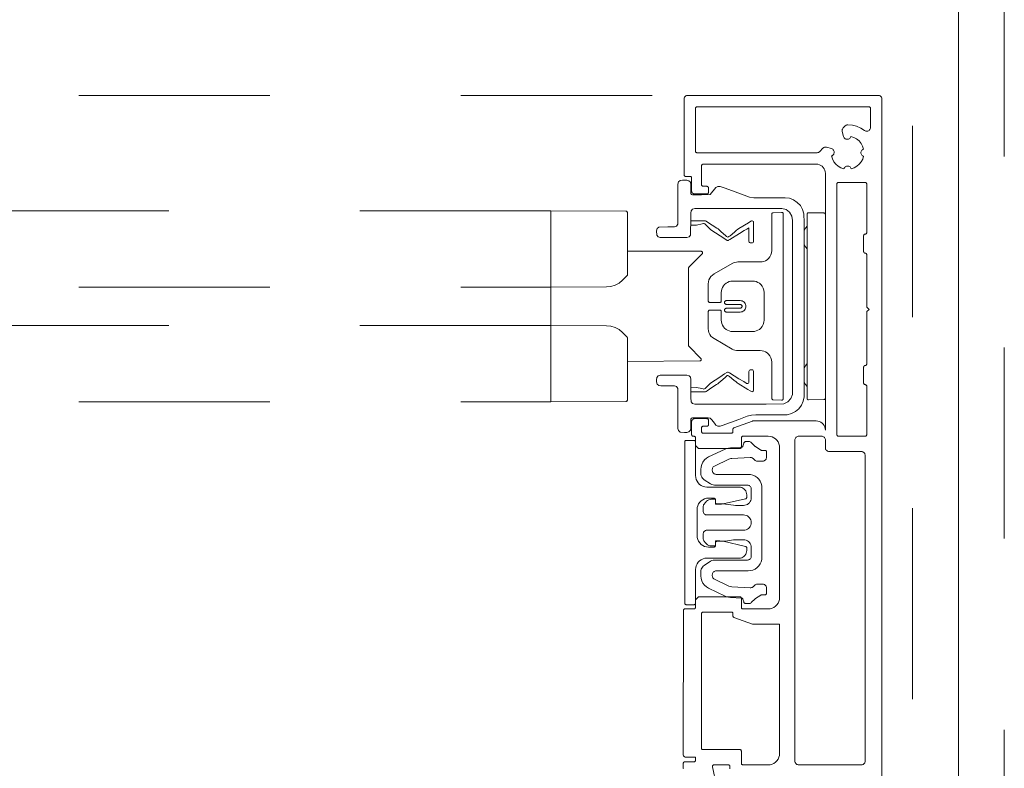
# Model space of a CAD drawing. Header units: metres. Extents: x 69 to 122.5, y -21.4 to -4.6.
# Tile 205 of 250: x 85.463 to 85.978, y -17.337 to -16.946. Entities that reach past the tile are written whole.
import ezdxf

# ---------------------------------------------------------------- set-up
doc = ezdxf.new("R2010")
doc.units = ezdxf.units.M
doc.header["$LTSCALE"] = 0.02
for name, pattern in [('A - Verdeckt_Eng', [1.5, 0.7, -0.8]), ('Dash Style-25', [1.2, 0.4, -0.8]), ('Dash Style-30', [2, 1, -0.5, 0.00254, -0.49746]), ('gestrichelt - 01', [2, 1, -1])]:
    doc.linetypes.add(name, pattern=pattern)
doc.layers.add('014_Fassadenarbeiten-000 Aufsicht Betonfertigteile', color=7, linetype='Continuous', lineweight=9, true_color=0xc0c0c0)
for name, color, linetype, lineweight in [('014_Fassadenarbeiten-330 Mauerwerk 11.5cm', 7, 'Continuous', 9), ('030_Sonnenschutzarbeiten-außen', 7, 'Continuous', 5), ('032_Metallarbeiten-Fenster', 7, 'Continuous', 5)]:
    doc.layers.add(name, color=color, linetype=linetype, lineweight=lineweight)

msp = doc.modelspace()

# ---------------------------------------------------------------- linework, layer by layer
at = {"layer": '014_Fassadenarbeiten-000 Aufsicht Betonfertigteile', "color": 252, "lineweight": 18, "true_color": 0x888888}
msp.add_lwpolyline([(80.89346, -15.56112), (85.95379, -15.56112), (85.95379, -17.50512)], dxfattribs=at)
at = {"layer": '014_Fassadenarbeiten-330 Mauerwerk 11.5cm', "color": 8, "linetype": 'Dash Style-30', "lineweight": 9, "true_color": 0x808080}
msp.add_line((85.95379, -16.40317), (85.95379, -17.82372), dxfattribs=at)
at = {"layer": '014_Fassadenarbeiten-330 Mauerwerk 11.5cm', "color": 8, "linetype": 'A - Verdeckt_Eng', "lineweight": 18, "true_color": 0x808080}
msp.add_lwpolyline([(85.92979, -17.70112), (85.92979, -16.51712), (85.97779, -16.51712), (85.97779, -17.70112)], close=True, dxfattribs=at)
at = {"layer": '030_Sonnenschutzarbeiten-außen', "color": 8, "linetype": 'gestrichelt - 01', "lineweight": 5, "true_color": 0x808080}
for p, q in [((80.89346, -16.98512), (85.81019, -16.98512)), ((85.74058, -17.04552), (80.89346, -17.04552)), ((80.89346, -17.08552), (85.74058, -17.08552)), ((85.74058, -17.10552), (80.89346, -17.10552)), ((80.89346, -17.14552), (85.74058, -17.14552))]:
    msp.add_line(p, q, dxfattribs=at)
at = {"layer": '030_Sonnenschutzarbeiten-außen', "color": 8, "linetype": 'Continuous', "lineweight": 5, "true_color": 0x808080}
for p, q in [((85.77978, -17.04573), (85.74058, -17.04552)), ((85.74058, -17.04552), (85.74058, -17.14552)), ((85.78058, -17.07898), (85.78058, -17.04653)), ((85.87459, -17.14371), (85.87459, -17.04734)), ((85.88341, -17.04668), (85.87541, -17.04654)), ((85.88419, -17.14357), (85.88419, -17.04747)), ((85.78058, -17.06672), (85.81905, -17.06672)), ((85.8097, -17.06672), (85.80935, -17.06672)), ((85.81961, -17.06809), (85.81281, -17.07489)), ((85.91379, -17.06512), (85.91379, -17.50512)), ((85.78034, -17.07955), (85.77807, -17.08183)), ((85.7805, -17.07933), (85.78048, -17.07936)), ((85.81258, -17.11599), (85.81258, -17.07545)), ((85.76963, -17.08537), (85.74058, -17.08552)), ((85.74058, -17.10552), (85.76963, -17.10567)), ((85.77807, -17.10921), (85.78034, -17.1115)), ((85.78058, -17.14452), (85.78058, -17.11206)), ((85.81901, -17.12276), (85.81281, -17.11656)), ((85.81845, -17.12412), (85.78058, -17.12432)), ((85.74058, -17.14552), (85.77978, -17.14532)), ((85.87541, -17.14451), (85.88341, -17.14437))]:
    msp.add_line(p, q, dxfattribs=at)
for points in [[(85.80986, -17.33743), (85.80981, -17.33728), (85.80979, -17.33712), (85.80979, -17.33472), (85.80979, -17.33472), (85.80981, -17.33458), (85.80984, -17.33445), (85.8099, -17.33432), (85.80998, -17.33421), (85.81008, -17.33411), (85.81019, -17.33403), (85.81032, -17.33397), (85.81046, -17.33393), (85.81059, -17.33392), (85.81539, -17.33392), (85.81539, -17.33392), (85.81555, -17.33391), (85.8157, -17.33386), (85.81584, -17.33379), (85.81596, -17.33369), (85.81606, -17.33357), (85.81613, -17.33343), (85.81618, -17.33328), (85.81619, -17.33312), (85.81619, -17.33152), (85.81133, -17.33152), (85.81133, -17.33152), (85.81105, -17.3315), (85.81078, -17.33142), (85.81053, -17.33131), (85.8103, -17.33115), (85.8101, -17.33095), (85.80994, -17.33072), (85.80983, -17.33047), (85.80975, -17.3302), (85.80973, -17.32992), (85.80984, -17.25472), (85.80984, -17.25472), (85.80986, -17.25456), (85.8099, -17.25441), (85.80998, -17.25428), (85.81008, -17.25416), (85.8102, -17.25406), (85.81033, -17.25398), (85.81048, -17.25394), (85.81064, -17.25392), (85.81539, -17.25392), (85.81539, -17.25392), (85.81553, -17.25391), (85.81567, -17.25387), (85.81579, -17.25381), (85.81591, -17.25373), (85.81601, -17.25364), (85.81609, -17.25352), (85.81615, -17.25339), (85.81618, -17.25326), (85.81619, -17.25312), (85.81619, -17.24945), (85.81619, -17.24945), (85.8162, -17.24933), (85.81623, -17.24921), (85.81628, -17.24909), (85.81635, -17.24898), (85.81643, -17.24889), (85.81756, -17.24776), (85.81756, -17.24776), (85.81768, -17.24766), (85.81782, -17.24758), (85.81797, -17.24754), (85.81813, -17.24752), (85.83939, -17.24752), (85.83939, -17.24752), (85.83953, -17.24753), (85.83967, -17.24757), (85.83979, -17.24763), (85.83991, -17.24771), (85.84001, -17.24781), (85.84009, -17.24792), (85.84015, -17.24805), (85.84018, -17.24818), (85.84019, -17.24832), (85.84019, -17.25312), (85.84019, -17.25312), (85.84021, -17.25328), (85.84026, -17.25343), (85.84033, -17.25357), (85.84043, -17.25369), (85.84055, -17.25379), (85.84069, -17.25386), (85.84084, -17.25391), (85.84099, -17.25392), (85.85419, -17.25392), (85.85419, -17.25392), (85.85524, -17.25383), (85.85625, -17.25356), (85.85719, -17.25312), (85.85805, -17.25252), (85.85879, -17.25178), (85.85939, -17.25092), (85.85983, -17.24997), (85.8601, -17.24896), (85.86019, -17.24792), (85.86019, -17.16952), (85.8601, -17.16848), (85.85983, -17.16747), (85.85939, -17.16652), (85.85879, -17.16566), (85.85805, -17.16492), (85.85719, -17.16433), (85.85625, -17.16388), (85.85524, -17.16361), (85.85419, -17.16352), (85.84099, -17.16352), (85.84099, -17.16352), (85.84086, -17.16353), (85.84072, -17.16357), (85.84059, -17.16363), (85.84048, -17.16371), (85.84038, -17.16381), (85.8403, -17.16392), (85.84024, -17.16405), (85.84021, -17.16418), (85.84019, -17.16432), (85.84019, -17.16912), (85.84019, -17.16912), (85.84018, -17.16926), (85.84015, -17.16939), (85.84009, -17.16952), (85.84001, -17.16964), (85.83991, -17.16973), (85.83979, -17.16981), (85.83967, -17.16987), (85.83953, -17.16991), (85.83939, -17.16992), (85.81813, -17.16992), (85.81813, -17.16992), (85.81797, -17.16991), (85.81782, -17.16986), (85.81768, -17.16979), (85.81756, -17.16969), (85.81643, -17.16856), (85.81643, -17.16856), (85.81635, -17.16846), (85.81628, -17.16835), (85.81623, -17.16824), (85.8162, -17.16812), (85.81619, -17.16799), (85.81619, -17.16432), (85.81619, -17.16432), (85.81618, -17.16417), (85.81613, -17.16402), (85.81606, -17.16388), (85.81596, -17.16376), (85.81584, -17.16366), (85.8157, -17.16358), (85.81555, -17.16354), (85.81539, -17.16352), (85.81499, -17.16352), (85.81499, -17.16352), (85.81486, -17.16351), (85.81472, -17.16347), (85.81459, -17.16341), (85.81448, -17.16333), (85.81438, -17.16324), (85.8143, -17.16312), (85.81424, -17.16299), (85.81421, -17.16286), (85.81419, -17.16272), (85.81419, -17.15592), (85.81419, -17.15592), (85.81422, -17.15561), (85.81432, -17.15531), (85.81446, -17.15503), (85.81466, -17.15479), (85.81491, -17.15459), (85.81518, -17.15444), (85.81548, -17.15435), (85.81579, -17.15432), (85.82219, -17.15432), (85.82219, -17.15432), (85.82235, -17.15434), (85.8225, -17.15438), (85.82264, -17.15446), (85.82276, -17.15456), (85.82286, -17.15468), (85.82293, -17.15482), (85.82298, -17.15497), (85.82299, -17.15512), (85.82299, -17.15752), (85.82299, -17.15752), (85.82298, -17.15766), (85.82295, -17.15779), (85.82289, -17.15792), (85.82281, -17.15804), (85.82271, -17.15813), (85.82259, -17.15821), (85.82247, -17.15827), (85.82233, -17.15831), (85.82219, -17.15832), (85.82019, -17.15832), (85.82019, -17.15832), (85.82006, -17.15833), (85.81992, -17.15837), (85.81979, -17.15843), (85.81968, -17.15851), (85.81958, -17.15861), (85.8195, -17.15872), (85.81944, -17.15885), (85.81941, -17.15898), (85.81939, -17.15912), (85.81939, -17.16112), (85.81939, -17.16112), (85.81941, -17.16128), (85.81946, -17.16143), (85.81953, -17.16157), (85.81963, -17.16169), (85.81975, -17.16179), (85.81989, -17.16186), (85.82004, -17.16191), (85.82019, -17.16192), (85.83499, -17.16192), (85.83499, -17.16192), (85.83515, -17.16191), (85.8353, -17.16186), (85.83544, -17.16179), (85.83556, -17.16169), (85.83566, -17.16157), (85.83573, -17.16143), (85.83578, -17.16128), (85.83579, -17.16112), (85.83579, -17.15987), (85.83579, -17.15987), (85.83581, -17.15973), (85.83584, -17.15959), (85.8359, -17.15947), (85.83598, -17.15935), (85.83608, -17.15925), (85.83619, -17.15917), (85.83632, -17.15911), (85.84606, -17.15557), (85.84606, -17.15557), (85.8462, -17.15553), (85.84634, -17.15552), (85.87939, -17.15552), (85.87939, -17.15552), (85.88023, -17.15559), (85.88104, -17.15581), (85.88179, -17.15616), (85.88248, -17.15664), (85.88307, -17.15724), (85.88355, -17.15792), (85.8839, -17.15868), (85.88412, -17.15949), (85.88419, -17.16032), (85.88419, -17.02592), (85.88419, -17.02592), (85.88412, -17.02509), (85.8839, -17.02428), (85.88355, -17.02352), (85.88307, -17.02284), (85.88248, -17.02224), (85.88179, -17.02176), (85.88104, -17.02141), (85.88023, -17.02119), (85.87939, -17.02112), (85.82019, -17.02112), (85.82019, -17.02112), (85.82006, -17.02113), (85.81992, -17.02117), (85.81979, -17.02123), (85.81968, -17.02131), (85.81958, -17.02141), (85.8195, -17.02152), (85.81944, -17.02165), (85.81941, -17.02178), (85.81939, -17.02192), (85.81939, -17.03192), (85.81939, -17.03192), (85.81941, -17.03208), (85.81946, -17.03223), (85.81953, -17.03237), (85.81963, -17.03249), (85.81975, -17.03259), (85.81989, -17.03266), (85.82004, -17.03271), (85.82019, -17.03272), (85.82219, -17.03272), (85.82219, -17.03272), (85.82233, -17.03273), (85.82247, -17.03277), (85.82259, -17.03283), (85.82271, -17.03291), (85.82281, -17.03301), (85.82289, -17.03312), (85.82295, -17.03325), (85.82298, -17.03338), (85.82299, -17.03352), (85.82299, -17.03592), (85.82299, -17.03592), (85.82298, -17.03606), (85.82295, -17.03619), (85.82289, -17.03632), (85.82281, -17.03644), (85.82271, -17.03653), (85.82259, -17.03661), (85.82247, -17.03667), (85.82233, -17.03671), (85.82219, -17.03672), (85.81579, -17.03672), (85.81579, -17.03672), (85.81548, -17.03669), (85.81518, -17.0366), (85.81491, -17.03645), (85.81466, -17.03625), (85.81446, -17.03601), (85.81432, -17.03573), (85.81422, -17.03543), (85.81419, -17.03512), (85.81419, -17.02832), (85.81419, -17.02832), (85.81418, -17.02818), (85.81415, -17.02805), (85.81409, -17.02792), (85.81401, -17.02781), (85.81391, -17.02771), (85.81379, -17.02763), (85.81367, -17.02757), (85.81353, -17.02753), (85.81339, -17.02752), (85.81099, -17.02752), (85.81099, -17.02752), (85.81086, -17.02751), (85.81072, -17.02747), (85.81059, -17.02741), (85.81048, -17.02733), (85.81038, -17.02724), (85.8103, -17.02712), (85.81024, -17.02699), (85.81021, -17.02686), (85.81019, -17.02672), (85.81019, -16.98712), (85.81019, -16.98712), (85.81022, -16.98677), (85.81031, -16.98644), (85.81046, -16.98612), (85.81066, -16.98584), (85.81091, -16.98559), (85.81119, -16.98539), (85.81151, -16.98524), (85.81185, -16.98515), (85.81219, -16.98512), (85.91179, -16.98512), (85.91179, -16.98512), (85.91214, -16.98515), (85.91248, -16.98524), (85.91279, -16.98539), (85.91308, -16.98559), (85.91333, -16.98584), (85.91353, -16.98612), (85.91367, -16.98644), (85.91376, -16.98677), (85.91379, -16.98712), (85.91379, -17.50312)], [(85.78058, -17.04653), (85.78056, -17.04637), (85.78052, -17.04622), (85.78044, -17.04608), (85.78034, -17.04596), (85.78022, -17.04586), (85.78009, -17.04579), (85.77994, -17.04574), (85.77978, -17.04573)], [(85.87541, -17.04654), (85.87528, -17.04654), (85.87516, -17.04657), (85.87504, -17.04662), (85.87493, -17.04668), (85.87483, -17.04676), (85.87483, -17.04676), (85.87475, -17.04686), (85.87468, -17.04697), (85.87463, -17.04709), (85.8746, -17.04721), (85.87459, -17.04734)], [(85.88419, -17.04747), (85.88418, -17.04732), (85.88413, -17.04717), (85.88406, -17.04703), (85.88396, -17.04691), (85.88396, -17.04691), (85.88385, -17.04681), (85.88371, -17.04674), (85.88356, -17.04669), (85.88341, -17.04668)], [(85.81379, -17.05072), (85.81969, -17.05072), (85.82117, -17.05072), (85.82152, -17.05083), (85.82183, -17.05103), (85.82245, -17.05143), (85.82492, -17.05304), (85.8274, -17.05465), (85.82801, -17.05505), (85.82857, -17.05553), (85.82967, -17.05652), (85.83187, -17.05848), (85.83242, -17.05898), (85.8327, -17.05921), (85.83306, -17.05931), (85.83341, -17.05924), (85.83371, -17.05903), (85.83428, -17.05855), (85.83654, -17.05666), (85.83767, -17.05571), (85.83824, -17.05524), (85.83887, -17.05486), (85.84392, -17.0518), (85.84518, -17.05104), (85.8455, -17.05086), (85.84586, -17.05081), (85.84621, -17.05092), (85.84647, -17.05118), (85.84659, -17.05152), (85.84659, -17.05189), (85.84659, -17.05263), (85.84659, -17.0541), (85.84659, -17.06), (85.84659, -17.06148), (85.84653, -17.06184), (85.84631, -17.06213), (85.84598, -17.06229), (85.84561, -17.06231), (85.84487, -17.06231), (85.84454, -17.06217), (85.84429, -17.0619), (85.84419, -17.06155), (85.84419, -17.06118), (85.84419, -17.06044), (85.84419, -17.05454), (85.84419, -17.05445), (85.84412, -17.05449), (85.84396, -17.05458), (85.84365, -17.05477), (85.84301, -17.05516), (85.84175, -17.05592), (85.83923, -17.05744), (85.83418, -17.0605), (85.83355, -17.06088), (85.83321, -17.06102), (85.83285, -17.06101), (85.83159, -17.06023), (85.82912, -17.05863), (85.82417, -17.05541), (85.82363, -17.05492), (85.82312, -17.05439), (85.8221, -17.05332), (85.82105, -17.05229), (85.8207, -17.0522), (85.82033, -17.05225), (85.81961, -17.05242), (85.81674, -17.0531), (85.81379, -17.05312)], [(85.87459, -17.05352), (85.8737, -17.05463), (85.8737, -17.05463), (85.87299, -17.05588)], [(85.87299, -17.06317), (85.8737, -17.06441), (85.8737, -17.06441), (85.87459, -17.06552)], [(85.81961, -17.06809), (85.81971, -17.06797), (85.81979, -17.06783), (85.81983, -17.06768), (85.81985, -17.06752), (85.81983, -17.06737), (85.81979, -17.06722), (85.81971, -17.06708), (85.81961, -17.06696), (85.81949, -17.06686), (85.81935, -17.06678), (85.8192, -17.06674), (85.81905, -17.06672)], [(85.78034, -17.07955), (85.78042, -17.07946), (85.78048, -17.07936)], [(85.7805, -17.07933), (85.78054, -17.07922), (85.78057, -17.0791), (85.78058, -17.07898)], [(85.81281, -17.07489), (85.81271, -17.07501), (85.81264, -17.07515), (85.81259, -17.0753), (85.81258, -17.07545)], [(85.76963, -17.08537), (85.77196, -17.08513), (85.7742, -17.08444), (85.77626, -17.08333), (85.77807, -17.08183)], [(85.77811, -17.08176), (85.7781, -17.08177), (85.7781, -17.08177), (85.7781, -17.08178), (85.7781, -17.08178), (85.7781, -17.08179), (85.7781, -17.08179), (85.77809, -17.0818), (85.77809, -17.0818), (85.77809, -17.08181), (85.77809, -17.08181), (85.77809, -17.08181), (85.77808, -17.08182), (85.77808, -17.08182), (85.77808, -17.08183), (85.77807, -17.08183), (85.77807, -17.08183)], [(85.77807, -17.10921), (85.77626, -17.10772), (85.7742, -17.1066), (85.77196, -17.10591), (85.76963, -17.10567)], [(85.77811, -17.10928), (85.7781, -17.10927), (85.7781, -17.10927), (85.7781, -17.10926), (85.7781, -17.10926), (85.7781, -17.10926), (85.7781, -17.10925), (85.77809, -17.10925), (85.77809, -17.10924), (85.77809, -17.10924), (85.77809, -17.10923), (85.77809, -17.10923), (85.77808, -17.10922), (85.77808, -17.10922), (85.77808, -17.10922), (85.77807, -17.10921), (85.77807, -17.10921)], [(85.78058, -17.11206), (85.78056, -17.11191), (85.78052, -17.11176), (85.78044, -17.11162), (85.78034, -17.1115)], [(85.81258, -17.11599), (85.81259, -17.11615), (85.81264, -17.1163), (85.81271, -17.11643), (85.81281, -17.11656)], [(85.81845, -17.12412), (85.81861, -17.12411), (85.81876, -17.12406), (85.8189, -17.12399), (85.81902, -17.12389), (85.81911, -17.12377), (85.81919, -17.12363), (85.81923, -17.12348), (85.81925, -17.12332), (85.81923, -17.12317), (85.81919, -17.12302), (85.81911, -17.12288), (85.81901, -17.12276)], [(85.87459, -17.12552), (85.8737, -17.12663), (85.8737, -17.12663), (85.87299, -17.12788)], [(85.81379, -17.13792), (85.81671, -17.13794), (85.81954, -17.1386), (85.82025, -17.13877), (85.82061, -17.13884), (85.82097, -17.13879), (85.82126, -17.13859), (85.82152, -17.13833), (85.82202, -17.1378), (85.82405, -17.13571), (85.82894, -17.13253), (85.83138, -17.13094), (85.8326, -17.13015), (85.83294, -17.13002), (85.8333, -17.13004), (85.83393, -17.1304), (85.83892, -17.13341), (85.84141, -17.13492), (85.84266, -17.13567), (85.84297, -17.13586), (85.84332, -17.13598), (85.84367, -17.13593), (85.84397, -17.13573), (85.84416, -17.13542), (85.84419, -17.13506), (85.84419, -17.13433), (85.84419, -17.13288), (85.84419, -17.12996), (85.84419, -17.1296), (85.84425, -17.12924), (85.84445, -17.12894), (85.84476, -17.12876), (85.84549, -17.12873), (85.84585, -17.12873), (85.8462, -17.12884), (85.84646, -17.12909), (85.84659, -17.12942), (85.84659, -17.13015), (85.84659, -17.13161), (85.84659, -17.13744), (85.84659, -17.1389), (85.84657, -17.13962), (85.84641, -17.13995), (85.84613, -17.14017), (85.84577, -17.14024), (85.84542, -17.14015), (85.8448, -17.13977), (85.84355, -17.13902), (85.83856, -17.136), (85.83797, -17.13558), (85.83741, -17.13511), (85.8363, -17.13418), (85.83406, -17.13231), (85.8335, -17.13185), (85.83315, -17.13174), (85.8328, -17.13179), (85.83222, -17.13224), (85.83168, -17.13272), (85.82951, -17.13467), (85.82842, -17.13564), (85.82786, -17.1361), (85.82725, -17.13649), (85.8248, -17.13808), (85.82236, -17.13967), (85.82175, -17.14006), (85.82143, -17.14025), (85.82108, -17.14032), (85.81962, -17.14032), (85.81379, -17.14032)], [(85.87299, -17.13517), (85.8737, -17.13641), (85.8737, -17.13641), (85.87459, -17.13752)], [(85.77978, -17.14532), (85.77994, -17.1453), (85.78009, -17.14525), (85.78022, -17.14518), (85.78034, -17.14508), (85.78044, -17.14496), (85.78052, -17.14482), (85.78056, -17.14467), (85.78058, -17.14452)], [(85.87459, -17.14371), (85.8746, -17.14383), (85.87463, -17.14396), (85.87468, -17.14407), (85.87475, -17.14418), (85.87483, -17.14428), (85.87483, -17.14428), (85.87493, -17.14436), (85.87504, -17.14442), (85.87516, -17.14447), (85.87528, -17.1445), (85.87541, -17.14451)], [(85.88341, -17.14437), (85.88356, -17.14435), (85.88371, -17.1443), (85.88385, -17.14423), (85.88396, -17.14413), (85.88396, -17.14413), (85.88406, -17.14401), (85.88413, -17.14387), (85.88418, -17.14372), (85.88419, -17.14357)], [(85.82704, -17.34569), (85.82509, -17.33649), (85.82509, -17.33649), (85.82507, -17.33635), (85.82508, -17.3362), (85.82511, -17.33607), (85.82517, -17.33594), (85.82525, -17.33582), (85.82535, -17.33572), (85.82546, -17.33563), (85.82559, -17.33557), (85.82573, -17.33553), (85.82587, -17.33552), (85.83339, -17.33552), (85.83339, -17.33552), (85.83353, -17.33553), (85.83367, -17.33557), (85.83379, -17.33563), (85.83391, -17.33571), (85.83401, -17.33581), (85.83409, -17.33592), (85.83415, -17.33605), (85.83418, -17.33618), (85.83419, -17.33632), (85.83419, -17.33752)]]:
    msp.add_lwpolyline(points, dxfattribs=at)
for points in [[(85.8975, -17.00669), (85.89736, -17.00704), (85.89717, -17.00735), (85.89691, -17.00762), (85.89662, -17.00784), (85.89628, -17.008), (85.89593, -17.00809), (85.89556, -17.00812), (85.89519, -17.00808), (85.89484, -17.00798), (85.89451, -17.00781), (85.89421, -17.00758), (85.89397, -17.00731), (85.89378, -17.00699), (85.89365, -17.00664), (85.89297, -17.00409), (85.89297, -17.00409), (85.89291, -17.00375), (85.89291, -17.0034), (85.89297, -17.00305), (85.89309, -17.00273), (85.89326, -17.00242), (85.89349, -17.00216), (85.89453, -17.00111), (85.89453, -17.00111), (85.89478, -17.0009), (85.89505, -17.00074), (85.89534, -17.00062), (85.89565, -17.00054), (85.89597, -17.00052), (85.89597, -17.00052), (85.89828, -17.00073), (85.90052, -17.00131), (85.90264, -17.00223), (85.90459, -17.00347), (85.90459, -17.00347), (85.9049, -17.00366), (85.90525, -17.0038), (85.90561, -17.00386), (85.90598, -17.00386), (85.90634, -17.00379), (85.90669, -17.00366), (85.907, -17.00347), (85.90727, -17.00322), (85.90749, -17.00292), (85.90766, -17.00259), (85.90776, -17.00224), (85.90779, -17.00187), (85.90779, -16.99192), (85.90779, -16.99192), (85.90778, -16.99178), (85.90775, -16.99165), (85.90769, -16.99152), (85.90761, -16.99141), (85.90751, -16.99131), (85.90739, -16.99123), (85.90727, -16.99117), (85.90713, -16.99113), (85.90699, -16.99112), (85.81699, -16.99112), (85.81699, -16.99112), (85.81684, -16.99114), (85.81669, -16.99118), (85.81655, -16.99126), (85.81643, -16.99136), (85.81633, -16.99148), (85.81626, -16.99162), (85.81621, -16.99177), (85.81619, -16.99192), (85.81619, -17.01432), (85.81619, -17.01432), (85.81621, -17.01448), (85.81626, -17.01463), (85.81633, -17.01477), (85.81643, -17.01489), (85.81655, -17.01499), (85.81669, -17.01506), (85.81684, -17.01511), (85.81699, -17.01512), (85.87989, -17.01512), (85.87989, -17.01512), (85.8802, -17.01509), (85.8805, -17.015), (85.88077, -17.01486), (85.88101, -17.01467), (85.88121, -17.01443), (85.88283, -17.01281), (85.88283, -17.01281), (85.8831, -17.01259), (85.8834, -17.01241), (85.88373, -17.01229), (85.88407, -17.01223), (85.88442, -17.01223), (85.88476, -17.01229), (85.88731, -17.01298), (85.88731, -17.01298), (85.88766, -17.01311), (85.88798, -17.0133), (85.88825, -17.01354), (85.88848, -17.01383), (85.88865, -17.01416), (85.88876, -17.01452), (85.8888, -17.01488), (85.88877, -17.01525), (85.88867, -17.01561), (85.88851, -17.01594), (85.88829, -17.01624), (85.88802, -17.01649), (85.88771, -17.01669), (85.88737, -17.01683), (85.88737, -17.01683), (85.88784, -17.0184), (85.88861, -17.01985), (85.88964, -17.02113), (85.8909, -17.02219), (85.89233, -17.02299), (85.89389, -17.02351), (85.89389, -17.02351), (85.89404, -17.02315), (85.89426, -17.02283), (85.89454, -17.02256), (85.89486, -17.02235), (85.89522, -17.02221), (85.8956, -17.02213), (85.89599, -17.02213), (85.89637, -17.02221), (85.89673, -17.02235), (85.89705, -17.02256), (85.89732, -17.02283), (85.89754, -17.02315), (85.8977, -17.02351), (85.8977, -17.02351), (85.89923, -17.02301), (85.90064, -17.02223), (85.90188, -17.0212), (85.9029, -17.01996), (85.90368, -17.01855), (85.90418, -17.01702), (85.90418, -17.01702), (85.90383, -17.01687), (85.90351, -17.01665), (85.90324, -17.01638), (85.90302, -17.01605), (85.90288, -17.01569), (85.9028, -17.01531), (85.9028, -17.01493), (85.90288, -17.01455), (85.90302, -17.01419), (85.90324, -17.01387), (85.90351, -17.01359), (85.90383, -17.01337), (85.90418, -17.01322), (85.90418, -17.01322), (85.90367, -17.01166), (85.90286, -17.01022), (85.9018, -17.00897), (85.90052, -17.00794), (85.89907, -17.00717)], [(85.82692, -17.03339), (85.8239, -17.03696), (85.81927, -17.03712), (85.8146, -17.03712), (85.81406, -17.03692), (85.8138, -17.03642), (85.81379, -17.03525), (85.81379, -17.03291), (85.81379, -17.03174), (85.81358, -17.03061), (85.81278, -17.02978), (85.81166, -17.02952), (85.80932, -17.02952), (85.80818, -17.02969), (85.80731, -17.03045), (85.80699, -17.03155), (85.80699, -17.03272), (85.80699, -17.03506), (85.80699, -17.03973), (85.80699, -17.04907), (85.80699, -17.05141), (85.80689, -17.05256), (85.80622, -17.0535), (85.80515, -17.05392), (85.80398, -17.05392), (85.80165, -17.05392), (85.797, -17.05409), (85.79612, -17.05483), (85.79579, -17.05593), (85.79593, -17.05825), (85.79664, -17.05916), (85.79773, -17.05952), (85.80007, -17.05952), (85.80474, -17.05952), (85.80941, -17.05952), (85.81175, -17.05952), (85.81286, -17.05922), (85.81361, -17.05835), (85.81379, -17.04904), (85.81379, -17.0467), (85.81395, -17.04555), (85.81468, -17.04466), (85.81578, -17.04432), (85.81694, -17.04432), (85.81928, -17.04432), (85.82862, -17.04432), (85.84731, -17.04432), (85.85665, -17.04432), (85.86132, -17.04433), (85.86357, -17.0449), (85.86543, -17.04628), (85.86663, -17.04827), (85.86699, -17.05056), (85.86699, -17.05523), (85.86699, -17.06457), (85.86699, -17.08326), (85.86699, -17.12063), (85.86699, -17.13931), (85.86692, -17.14164), (85.86613, -17.14382), (85.86457, -17.14554), (85.86248, -17.14654), (85.85315, -17.14672), (85.81578, -17.14672), (85.81468, -17.14638), (85.81395, -17.14549), (85.81379, -17.14318), (85.81379, -17.13851), (85.81379, -17.13384), (85.81362, -17.13269), (85.81286, -17.13183), (85.81175, -17.13152), (85.81058, -17.13152), (85.80124, -17.13152), (85.7989, -17.13152), (85.79774, -17.13152), (85.79664, -17.13188), (85.79593, -17.13279), (85.79579, -17.13394), (85.79579, -17.13511), (85.79612, -17.13621), (85.79699, -17.13695), (85.79814, -17.13712), (85.80047, -17.13712), (85.80515, -17.13713), (85.80622, -17.13754), (85.80689, -17.13848), (85.80699, -17.1408), (85.80699, -17.14547), (85.80699, -17.15481), (85.80699, -17.15949), (85.80731, -17.16059), (85.80818, -17.16135), (85.81049, -17.16152), (85.81165, -17.16152), (85.81278, -17.16126), (85.81357, -17.16043), (85.81379, -17.1593), (85.8138, -17.15463), (85.81406, -17.15412), (85.81459, -17.15392), (85.81576, -17.15392), (85.8181, -17.15392), (85.82277, -17.15392), (85.8239, -17.15408), (85.82467, -17.15496), (85.82617, -17.15675), (85.82692, -17.15765), (85.82788, -17.15828), (85.82903, -17.15828), (85.83013, -17.15788), (85.8389, -17.15469), (85.84329, -17.15309), (85.84553, -17.15243), (85.84785, -17.15232), (85.85719, -17.15232), (85.86187, -17.15232), (85.8642, -17.15225), (85.86646, -17.1517), (85.86854, -17.15064), (85.87031, -17.14914), (85.87169, -17.14726), (85.8726, -17.14512), (85.87298, -17.14282), (85.87299, -17.14048), (85.87299, -17.13581), (85.87299, -17.12647), (85.87299, -17.10779), (85.87299, -17.07041), (85.87299, -17.05173), (85.87286, -17.04707), (85.87221, -17.04483), (85.87106, -17.04281), (85.86947, -17.0411), (85.86753, -17.03981), (85.86535, -17.039), (85.86304, -17.03872), (85.8537, -17.03872), (85.84902, -17.03872), (85.84669, -17.03872), (85.8444, -17.03835), (85.83562, -17.03516), (85.83123, -17.03356), (85.82903, -17.03276), (85.82788, -17.03276)], [(85.90699, -17.09712), (85.90579, -17.09832), (85.90579, -17.12572), (85.90579, -17.12572), (85.90578, -17.12586), (85.90575, -17.12599), (85.90569, -17.12612), (85.90561, -17.12624), (85.90551, -17.12633), (85.90539, -17.12641), (85.90527, -17.12647), (85.90513, -17.12651), (85.90499, -17.12652), (85.90499, -17.12652), (85.90486, -17.12653), (85.90472, -17.12657), (85.90459, -17.12663), (85.90448, -17.12671), (85.90438, -17.12681), (85.9043, -17.12692), (85.90424, -17.12705), (85.90421, -17.12718), (85.90419, -17.12732), (85.90419, -17.13572), (85.90419, -17.13572), (85.90421, -17.13588), (85.90426, -17.13603), (85.90433, -17.13617), (85.90443, -17.13629), (85.90455, -17.13639), (85.90469, -17.13646), (85.90484, -17.13651), (85.90499, -17.13652), (85.90499, -17.13652), (85.90513, -17.13653), (85.90527, -17.13657), (85.90539, -17.13663), (85.90551, -17.13671), (85.90561, -17.13681), (85.90569, -17.13692), (85.90575, -17.13705), (85.90578, -17.13718), (85.90579, -17.13732), (85.90579, -17.16272), (85.90579, -17.16272), (85.90578, -17.16286), (85.90575, -17.16299), (85.90569, -17.16312), (85.90561, -17.16324), (85.90551, -17.16333), (85.90539, -17.16341), (85.90527, -17.16347), (85.90513, -17.16351), (85.90499, -17.16352), (85.89099, -17.16352), (85.89099, -17.16352), (85.89084, -17.16351), (85.89069, -17.16346), (85.89055, -17.16339), (85.89043, -17.16329), (85.89033, -17.16317), (85.89026, -17.16303), (85.89021, -17.16288), (85.89019, -17.16272), (85.89019, -17.03152), (85.89019, -17.03152), (85.89021, -17.03138), (85.89024, -17.03125), (85.8903, -17.03112), (85.89038, -17.03101), (85.89048, -17.03091), (85.89059, -17.03083), (85.89072, -17.03077), (85.89086, -17.03073), (85.89099, -17.03072), (85.90499, -17.03072), (85.90499, -17.03072), (85.90513, -17.03073), (85.90527, -17.03077), (85.90539, -17.03083), (85.90551, -17.03091), (85.90561, -17.03101), (85.90569, -17.03112), (85.90575, -17.03125), (85.90578, -17.03138), (85.90579, -17.03152), (85.90579, -17.05692), (85.90579, -17.05692), (85.90578, -17.05706), (85.90575, -17.05719), (85.90569, -17.05732), (85.90561, -17.05744), (85.90551, -17.05753), (85.90539, -17.05761), (85.90527, -17.05767), (85.90513, -17.05771), (85.90499, -17.05772), (85.90499, -17.05772), (85.90486, -17.05773), (85.90472, -17.05777), (85.90459, -17.05783), (85.90448, -17.05791), (85.90438, -17.05801), (85.9043, -17.05812), (85.90424, -17.05825), (85.90421, -17.05838), (85.90419, -17.05852), (85.90419, -17.06692), (85.90419, -17.06692), (85.90421, -17.06706), (85.90424, -17.06719), (85.9043, -17.06732), (85.90438, -17.06744), (85.90448, -17.06753), (85.90459, -17.06761), (85.90472, -17.06767), (85.90486, -17.06771), (85.90499, -17.06772), (85.90499, -17.06772), (85.90513, -17.06773), (85.90527, -17.06777), (85.90539, -17.06783), (85.90551, -17.06791), (85.90561, -17.06801), (85.90569, -17.06812), (85.90575, -17.06825), (85.90578, -17.06838), (85.90579, -17.06852), (85.90579, -17.09592)], [(85.8297, -17.09272), (85.8297, -17.08832), (85.8297, -17.08832), (85.82977, -17.08738), (85.82999, -17.08647), (85.83035, -17.0856), (85.83084, -17.08479), (85.83146, -17.08408), (85.83146, -17.08408), (85.83217, -17.08347), (85.83297, -17.08298), (85.83384, -17.08261), (85.83476, -17.0824), (85.8357, -17.08232), (85.8461, -17.08232), (85.8461, -17.08232), (85.84704, -17.0824), (85.84795, -17.08261), (85.84882, -17.08298), (85.84962, -17.08347), (85.85034, -17.08408), (85.85034, -17.08408), (85.85109, -17.08499), (85.85164, -17.08603), (85.85198, -17.08715), (85.8521, -17.08832), (85.8521, -17.10272), (85.8521, -17.10272), (85.85198, -17.10389), (85.85164, -17.10502), (85.85109, -17.10605), (85.85034, -17.10696), (85.85034, -17.10696), (85.84962, -17.10758), (85.84882, -17.10807), (85.84795, -17.10843), (85.84704, -17.10865), (85.8461, -17.10872), (85.8357, -17.10872), (85.8357, -17.10872), (85.83476, -17.10865), (85.83384, -17.10843), (85.83297, -17.10807), (85.83217, -17.10758), (85.83146, -17.10696), (85.83146, -17.10696), (85.83084, -17.10625), (85.83035, -17.10545), (85.82999, -17.10458), (85.82977, -17.10366), (85.8297, -17.10272), (85.8297, -17.09832), (85.8297, -17.09832), (85.82968, -17.09817), (85.82964, -17.09802), (85.82956, -17.09788), (85.82946, -17.09776), (85.82946, -17.09776), (85.82937, -17.09767), (85.82926, -17.09761), (85.82915, -17.09756), (85.82902, -17.09753), (85.8289, -17.09752), (85.8237, -17.09752), (85.8237, -17.09752), (85.82357, -17.09753), (85.82345, -17.09756), (85.82333, -17.09761), (85.82323, -17.09767), (85.82313, -17.09776), (85.82313, -17.09776), (85.82303, -17.09788), (85.82296, -17.09802), (85.82291, -17.09817), (85.8229, -17.09832), (85.8229, -17.10726), (85.8229, -17.10726), (85.82299, -17.1083), (85.82326, -17.10931), (85.8237, -17.11026), (85.8237, -17.11026), (85.8243, -17.11111), (85.82504, -17.11185), (85.8259, -17.11245), (85.83536, -17.11792), (85.83536, -17.11792), (85.83607, -17.11826), (85.83681, -17.11852), (85.83681, -17.11852), (85.83758, -17.11867), (85.83836, -17.11872), (85.8501, -17.11872), (85.8501, -17.11872), (85.85104, -17.1188), (85.85195, -17.11901), (85.85282, -17.11938), (85.85362, -17.11987), (85.85434, -17.12048), (85.85434, -17.12048), (85.85509, -17.12139), (85.85564, -17.12243), (85.85598, -17.12355), (85.8561, -17.12472), (85.8561, -17.14365), (85.8561, -17.14365), (85.85611, -17.1438), (85.85615, -17.14394), (85.85622, -17.14408), (85.85632, -17.1442), (85.85632, -17.1442), (85.85643, -17.1443), (85.85656, -17.14437), (85.85671, -17.14442), (85.85686, -17.14445), (85.86126, -17.14468), (85.86126, -17.14468), (85.86139, -17.14467), (85.86151, -17.14465), (85.86163, -17.1446), (85.86175, -17.14454), (85.86185, -17.14446), (85.86185, -17.14446), (85.86194, -17.14436), (85.862, -17.14425), (85.86206, -17.14413), (85.86209, -17.14401), (85.8621, -17.14388), (85.8621, -17.04716), (85.8621, -17.04716), (85.86209, -17.04703), (85.86206, -17.04691), (85.862, -17.04679), (85.86194, -17.04668), (85.86185, -17.04658), (85.86185, -17.04658), (85.86175, -17.0465), (85.86163, -17.04644), (85.86151, -17.04639), (85.86139, -17.04637), (85.86126, -17.04637), (85.85686, -17.0466), (85.85686, -17.0466), (85.85671, -17.04662), (85.85656, -17.04667), (85.85643, -17.04674), (85.85632, -17.04684), (85.85632, -17.04684), (85.85622, -17.04696), (85.85615, -17.0471), (85.85611, -17.04724), (85.8561, -17.04739), (85.8561, -17.06632), (85.8561, -17.06632), (85.85598, -17.06749), (85.85564, -17.06862), (85.85509, -17.06965), (85.85434, -17.07056), (85.85434, -17.07056), (85.85362, -17.07118), (85.85282, -17.07167), (85.85195, -17.07203), (85.85104, -17.07225), (85.8501, -17.07232), (85.83836, -17.07232), (85.83836, -17.07232), (85.83758, -17.07237), (85.83681, -17.07253), (85.83681, -17.07253), (85.83607, -17.07278), (85.83536, -17.07313), (85.8259, -17.07859), (85.8259, -17.07859), (85.82504, -17.07919), (85.8243, -17.07993), (85.8237, -17.08079), (85.8237, -17.08079), (85.82326, -17.08173), (85.82299, -17.08274), (85.8229, -17.08379), (85.8229, -17.09272), (85.8229, -17.09272), (85.82291, -17.09288), (85.82296, -17.09303), (85.82303, -17.09317), (85.82313, -17.09329), (85.82313, -17.09329), (85.82323, -17.09337), (85.82333, -17.09343), (85.82345, -17.09348), (85.82357, -17.09351), (85.8237, -17.09352), (85.8289, -17.09352), (85.8289, -17.09352), (85.82902, -17.09351), (85.82915, -17.09348), (85.82926, -17.09343), (85.82937, -17.09337), (85.82946, -17.09329), (85.82946, -17.09329), (85.82956, -17.09317), (85.82964, -17.09303), (85.82968, -17.09288)], [(85.83958, -17.09252), (85.8401, -17.09257), (85.8406, -17.0927), (85.84108, -17.09292), (85.84151, -17.09322), (85.84188, -17.09359), (85.84218, -17.09402), (85.8424, -17.0945), (85.84253, -17.095), (85.84258, -17.09552), (85.84258, -17.09552), (85.84253, -17.09604), (85.8424, -17.09655), (85.84218, -17.09702), (85.84188, -17.09745), (85.84151, -17.09782), (85.84108, -17.09812), (85.8406, -17.09834), (85.8401, -17.09848), (85.83958, -17.09852), (85.83238, -17.09852), (85.83238, -17.09852), (85.8322, -17.09851), (85.83204, -17.09846), (85.83188, -17.09839), (85.83174, -17.09829), (85.83161, -17.09816), (85.83151, -17.09802), (85.83144, -17.09786), (85.83139, -17.09769), (85.83138, -17.09752), (85.83138, -17.09752), (85.83139, -17.09735), (85.83144, -17.09718), (85.83151, -17.09702), (85.83161, -17.09688), (85.83174, -17.09676), (85.83188, -17.09666), (85.83204, -17.09658), (85.8322, -17.09654), (85.83238, -17.09652), (85.83958, -17.09652), (85.83958, -17.09652), (85.83975, -17.09651), (85.83992, -17.09646), (85.84008, -17.09639), (85.84022, -17.09629), (85.84034, -17.09616), (85.84044, -17.09602), (85.84052, -17.09586), (85.84056, -17.09569), (85.84058, -17.09552), (85.84058, -17.09552), (85.84056, -17.09535), (85.84052, -17.09518), (85.84044, -17.09502), (85.84034, -17.09488), (85.84022, -17.09476), (85.84008, -17.09466), (85.83992, -17.09458), (85.83975, -17.09454), (85.83958, -17.09452), (85.83238, -17.09452), (85.83238, -17.09452), (85.8322, -17.09451), (85.83204, -17.09446), (85.83188, -17.09439), (85.83174, -17.09429), (85.83161, -17.09416), (85.83151, -17.09402), (85.83144, -17.09386), (85.83139, -17.09369), (85.83138, -17.09352), (85.83138, -17.09352), (85.83139, -17.09335), (85.83144, -17.09318), (85.83151, -17.09302), (85.83161, -17.09288), (85.83174, -17.09276), (85.83188, -17.09266), (85.83204, -17.09258), (85.8322, -17.09254), (85.83238, -17.09252)], [(85.81699, -17.21552), (85.81709, -17.21656), (85.81736, -17.21757), (85.8178, -17.21852), (85.8184, -17.21938), (85.81914, -17.22012), (85.81999, -17.22072), (85.82094, -17.22116), (85.82195, -17.22143), (85.82299, -17.22152), (85.82579, -17.22152), (85.82579, -17.22152), (85.82593, -17.22151), (85.82607, -17.22147), (85.82619, -17.22141), (85.82631, -17.22133), (85.82641, -17.22124), (85.82649, -17.22112), (85.82655, -17.22099), (85.82658, -17.22086), (85.82659, -17.22072), (85.82659, -17.21832), (85.8289, -17.21832), (85.8289, -17.21832), (85.82979, -17.21837), (85.83067, -17.21852), (85.84237, -17.22118), (85.84237, -17.22118), (85.84252, -17.22123), (85.84265, -17.2213), (85.84277, -17.2214), (85.84286, -17.22152), (85.84294, -17.22166), (85.84298, -17.22181), (85.84299, -17.22196), (85.84299, -17.22332), (85.84299, -17.22332), (85.84293, -17.22402), (85.84275, -17.22469), (85.84246, -17.22532), (85.84206, -17.22589), (85.84157, -17.22639), (85.84099, -17.22679), (85.84036, -17.22708), (85.83969, -17.22726), (85.83899, -17.22732), (85.82219, -17.22732), (85.82219, -17.22732), (85.82115, -17.22741), (85.82014, -17.22768), (85.81919, -17.22813), (85.81834, -17.22872), (85.8176, -17.22946), (85.817, -17.23032), (85.81656, -17.23127), (85.81629, -17.23228), (85.81619, -17.23332), (85.81619, -17.25092), (85.81619, -17.25092), (85.81618, -17.25106), (85.81615, -17.25119), (85.81609, -17.25132), (85.81601, -17.25144), (85.81591, -17.25153), (85.81579, -17.25161), (85.81567, -17.25167), (85.81553, -17.25171), (85.81539, -17.25172), (85.81139, -17.25172), (85.81139, -17.25172), (85.81126, -17.25171), (85.81112, -17.25167), (85.81099, -17.25161), (85.81088, -17.25153), (85.81078, -17.25144), (85.8107, -17.25132), (85.81064, -17.25119), (85.81061, -17.25106), (85.81059, -17.25092), (85.81059, -17.16652), (85.81059, -17.16652), (85.81061, -17.16638), (85.81064, -17.16625), (85.8107, -17.16612), (85.81078, -17.16601), (85.81088, -17.16591), (85.81099, -17.16583), (85.81112, -17.16577), (85.81126, -17.16573), (85.81139, -17.16572), (85.81539, -17.16572), (85.81539, -17.16572), (85.81553, -17.16573), (85.81567, -17.16577), (85.81579, -17.16583), (85.81591, -17.16591), (85.81601, -17.16601), (85.81609, -17.16612), (85.81615, -17.16625), (85.81618, -17.16638), (85.81619, -17.16652), (85.81619, -17.18412), (85.81619, -17.18412), (85.81629, -17.18516), (85.81656, -17.18617), (85.817, -17.18712), (85.8176, -17.18798), (85.81834, -17.18872), (85.81919, -17.18932), (85.82014, -17.18976), (85.82115, -17.19003), (85.82219, -17.19012), (85.83899, -17.19012), (85.83899, -17.19012), (85.83969, -17.19018), (85.84036, -17.19036), (85.84099, -17.19066), (85.84157, -17.19106), (85.84206, -17.19155), (85.84246, -17.19212), (85.84275, -17.19275), (85.84293, -17.19343), (85.84299, -17.19412), (85.84299, -17.19548), (85.84299, -17.19548), (85.84298, -17.19564), (85.84294, -17.19578), (85.84286, -17.19592), (85.84277, -17.19604), (85.84265, -17.19614), (85.84252, -17.19621), (85.84237, -17.19626), (85.83067, -17.19892), (85.83067, -17.19892), (85.82979, -17.19907), (85.8289, -17.19912), (85.82659, -17.19912), (85.82659, -17.19672), (85.82659, -17.19672), (85.82658, -17.19658), (85.82655, -17.19645), (85.82649, -17.19632), (85.82641, -17.19621), (85.82631, -17.19611), (85.82619, -17.19603), (85.82607, -17.19597), (85.82593, -17.19593), (85.82579, -17.19592), (85.82299, -17.19592), (85.82299, -17.19592), (85.82195, -17.19601), (85.82094, -17.19628), (85.81999, -17.19673), (85.81914, -17.19732), (85.8184, -17.19806), (85.8178, -17.19892), (85.81736, -17.19987), (85.81709, -17.20088), (85.81699, -17.20192)], [(85.85038, -17.17079), (85.85048, -17.17084), (85.85059, -17.17089), (85.85071, -17.17091), (85.85082, -17.17092), (85.85258, -17.17092), (85.85258, -17.17092), (85.85272, -17.17093), (85.85285, -17.17097), (85.85298, -17.17103), (85.85309, -17.17111), (85.85319, -17.17121), (85.85327, -17.17132), (85.85333, -17.17145), (85.85337, -17.17158), (85.85338, -17.17172), (85.85338, -17.17452), (85.85338, -17.17452), (85.85335, -17.17487), (85.85326, -17.17521), (85.85311, -17.17552), (85.85291, -17.17581), (85.85266, -17.17605), (85.85238, -17.17625), (85.85206, -17.1764), (85.85173, -17.17649), (85.85138, -17.17652), (85.84857, -17.17652), (85.84857, -17.17652), (85.84819, -17.17649), (85.84783, -17.17638), (85.8475, -17.17621), (85.8472, -17.17598), (85.84632, -17.17516), (85.84632, -17.17516), (85.84607, -17.17496), (85.84579, -17.17481), (85.84549, -17.1747), (85.84517, -17.17464), (85.84485, -17.17463), (85.8352, -17.17513), (85.8352, -17.17513), (85.83468, -17.17519), (85.83418, -17.17532), (85.83369, -17.17552), (85.82613, -17.17912), (85.82613, -17.17912), (85.82581, -17.17931), (85.82553, -17.17956), (85.8253, -17.17986), (85.82513, -17.18019), (85.82503, -17.18055), (85.82499, -17.18093), (85.82499, -17.18146), (85.82499, -17.18146), (85.82502, -17.18181), (85.82511, -17.18215), (85.82526, -17.18246), (85.82546, -17.18275), (85.82571, -17.183), (85.82599, -17.1832), (85.82631, -17.18334), (85.82665, -17.18343), (85.82699, -17.18346), (85.84379, -17.18346), (85.84379, -17.18346), (85.84504, -17.18357), (85.84626, -17.1839), (85.84739, -17.18443), (85.84842, -17.18515), (85.84931, -17.18604), (85.85003, -17.18706), (85.85056, -17.1882), (85.85088, -17.18941), (85.85099, -17.19066), (85.85099, -17.22678), (85.85099, -17.22678), (85.85088, -17.22803), (85.85056, -17.22924), (85.85003, -17.23038), (85.84931, -17.23141), (85.84842, -17.23229), (85.84739, -17.23301), (85.84626, -17.23354), (85.84504, -17.23387), (85.84379, -17.23398), (85.82699, -17.23398), (85.82699, -17.23398), (85.82665, -17.23401), (85.82631, -17.2341), (85.82599, -17.23425), (85.82571, -17.23445), (85.82546, -17.23469), (85.82526, -17.23498), (85.82511, -17.23529), (85.82502, -17.23563), (85.82499, -17.23598), (85.82499, -17.23652), (85.82499, -17.23652), (85.82503, -17.23689), (85.82513, -17.23725), (85.8253, -17.23758), (85.82553, -17.23788), (85.82581, -17.23813), (85.82613, -17.23832), (85.83369, -17.24193), (85.83369, -17.24193), (85.83443, -17.24219), (85.8352, -17.24231), (85.84485, -17.24282), (85.84485, -17.24282), (85.84517, -17.24281), (85.84549, -17.24275), (85.84579, -17.24264), (85.84607, -17.24248), (85.84632, -17.24228), (85.8472, -17.24146), (85.8472, -17.24146), (85.8475, -17.24123), (85.84783, -17.24106), (85.84819, -17.24096), (85.84857, -17.24092), (85.85138, -17.24092), (85.85138, -17.24092), (85.85173, -17.24095), (85.85206, -17.24104), (85.85238, -17.24119), (85.85266, -17.24139), (85.85291, -17.24163), (85.85311, -17.24192), (85.85326, -17.24224), (85.85335, -17.24257), (85.85338, -17.24292), (85.85338, -17.24572), (85.85338, -17.24572), (85.85337, -17.24586), (85.85333, -17.24599), (85.85327, -17.24612), (85.85319, -17.24623), (85.85309, -17.24633), (85.85298, -17.24641), (85.85285, -17.24647), (85.85272, -17.24651), (85.85258, -17.24652), (85.85082, -17.24652), (85.85082, -17.24652), (85.85071, -17.24653), (85.85059, -17.24656), (85.85048, -17.2466), (85.85038, -17.24666), (85.8476, -17.24853), (85.8476, -17.24853), (85.8475, -17.24861), (85.84538, -17.25058), (85.84538, -17.25058), (85.84509, -17.25081), (85.84475, -17.25098), (85.84439, -17.25109), (85.84402, -17.25112), (85.84264, -17.25112), (85.84264, -17.25112), (85.84242, -17.2511), (85.84221, -17.25104), (85.84201, -17.25095), (85.84184, -17.25082), (85.84169, -17.25066), (85.84157, -17.25047), (85.84149, -17.25027), (85.84102, -17.24875), (85.84102, -17.24875), (85.84097, -17.24862), (85.8409, -17.2485), (85.8408, -17.2484), (85.84069, -17.24831), (85.84057, -17.24825), (85.84044, -17.2482), (85.8403, -17.24819), (85.83443, -17.24788), (85.83443, -17.24788), (85.8335, -17.24777), (85.83258, -17.24754), (85.83171, -17.24719), (85.82309, -17.24308), (85.82309, -17.24308), (85.82194, -17.24238), (85.82093, -17.24149), (85.8201, -17.24042), (85.8195, -17.23922), (85.81912, -17.23792), (85.81899, -17.23658), (85.81899, -17.23446), (85.81899, -17.23446), (85.81905, -17.23381), (85.81921, -17.23317), (85.81947, -17.23257), (85.81982, -17.23202), (85.82026, -17.23154), (85.82078, -17.23113), (85.82399, -17.22899), (85.82399, -17.22899), (85.82468, -17.22862), (85.82543, -17.2284), (85.82621, -17.22832), (85.84339, -17.22832), (85.84339, -17.22832), (85.84374, -17.22829), (85.84408, -17.2282), (85.84439, -17.22805), (85.84468, -17.22785), (85.84493, -17.22761), (85.84513, -17.22732), (85.84527, -17.22701), (85.84536, -17.22667), (85.84539, -17.22632), (85.84539, -17.22172), (85.84539, -17.22172), (85.84533, -17.22103), (85.84515, -17.22035), (85.84486, -17.21972), (85.84446, -17.21915), (85.84397, -17.21866), (85.84339, -17.21826), (85.84276, -17.21796), (85.84209, -17.21778), (85.84139, -17.21772), (85.83714, -17.21772), (85.83714, -17.21772), (85.83605, -17.2178), (85.83194, -17.21844), (85.83194, -17.21844), (85.83084, -17.21852), (85.82739, -17.21852), (85.82739, -17.21852), (85.82726, -17.21853), (85.82712, -17.21857), (85.82699, -17.21863), (85.82688, -17.21871), (85.82678, -17.21881), (85.8267, -17.21892), (85.82664, -17.21905), (85.82661, -17.21918), (85.82659, -17.21932), (85.82659, -17.22092), (85.82459, -17.22092), (85.82459, -17.22092), (85.82386, -17.22085), (85.82314, -17.22065), (85.82248, -17.22032), (85.82189, -17.21987), (85.82139, -17.21932), (85.82059, -17.21825), (85.82059, -17.21825), (85.82042, -17.21798), (85.8203, -17.21769), (85.82022, -17.21737), (85.82019, -17.21705), (85.82019, -17.21472), (85.82019, -17.21472), (85.82022, -17.21437), (85.82031, -17.21404), (85.82046, -17.21372), (85.82066, -17.21344), (85.82091, -17.21319), (85.82119, -17.21299), (85.82151, -17.21284), (85.82185, -17.21275), (85.82219, -17.21272), (85.84139, -17.21272), (85.84139, -17.21272), (85.84209, -17.21266), (85.84276, -17.21248), (85.84339, -17.21219), (85.84397, -17.21179), (85.84446, -17.21129), (85.84486, -17.21072), (85.84515, -17.21009), (85.84533, -17.20942), (85.84539, -17.20872), (85.84539, -17.20872), (85.84533, -17.20803), (85.84515, -17.20735), (85.84486, -17.20672), (85.84446, -17.20615), (85.84397, -17.20566), (85.84339, -17.20526), (85.84276, -17.20496), (85.84209, -17.20478), (85.84139, -17.20472), (85.82219, -17.20472), (85.82219, -17.20472), (85.82185, -17.20469), (85.82151, -17.2046), (85.82119, -17.20445), (85.82091, -17.20425), (85.82066, -17.20401), (85.82046, -17.20372), (85.82031, -17.20341), (85.82022, -17.20307), (85.82019, -17.20272), (85.82019, -17.20039), (85.82019, -17.20039), (85.82022, -17.20007), (85.8203, -17.19976), (85.82042, -17.19946), (85.82059, -17.19919), (85.82139, -17.19812), (85.82139, -17.19812), (85.82189, -17.19757), (85.82248, -17.19712), (85.82314, -17.19679), (85.82386, -17.19659), (85.82459, -17.19652), (85.82659, -17.19652), (85.82659, -17.19812), (85.82659, -17.19812), (85.82661, -17.19828), (85.82666, -17.19843), (85.82673, -17.19857), (85.82683, -17.19869), (85.82695, -17.19879), (85.82709, -17.19886), (85.82724, -17.19891), (85.82739, -17.19892), (85.83084, -17.19892), (85.83084, -17.19892), (85.83194, -17.199), (85.83605, -17.19964), (85.83605, -17.19964), (85.83714, -17.19972), (85.84139, -17.19972), (85.84139, -17.19972), (85.84209, -17.19966), (85.84276, -17.19948), (85.84339, -17.19919), (85.84397, -17.19879), (85.84446, -17.19829), (85.84486, -17.19772), (85.84515, -17.19709), (85.84533, -17.19642), (85.84539, -17.19572), (85.84539, -17.19112), (85.84539, -17.19112), (85.84536, -17.19077), (85.84527, -17.19044), (85.84513, -17.19012), (85.84493, -17.18984), (85.84468, -17.18959), (85.84439, -17.18939), (85.84408, -17.18924), (85.84374, -17.18915), (85.84339, -17.18912), (85.82621, -17.18912), (85.82621, -17.18912), (85.82543, -17.18904), (85.82468, -17.18882), (85.82399, -17.18845), (85.82078, -17.18631), (85.82078, -17.18631), (85.82026, -17.1859), (85.81982, -17.18542), (85.81947, -17.18487), (85.81921, -17.18427), (85.81905, -17.18363), (85.81899, -17.18298), (85.81899, -17.18086), (85.81899, -17.18086), (85.81912, -17.17952), (85.8195, -17.17823), (85.8201, -17.17702), (85.82093, -17.17595), (85.82194, -17.17506), (85.82309, -17.17437), (85.83171, -17.17026), (85.83171, -17.17026), (85.83258, -17.16991), (85.8335, -17.16968), (85.83443, -17.16956), (85.8403, -17.16926), (85.8403, -17.16926), (85.84044, -17.16924), (85.84057, -17.16919), (85.84069, -17.16913), (85.8408, -17.16904), (85.8409, -17.16894), (85.84097, -17.16882), (85.84102, -17.16869), (85.84149, -17.16717), (85.84149, -17.16717), (85.84157, -17.16697), (85.84169, -17.16679), (85.84184, -17.16663), (85.84201, -17.1665), (85.84221, -17.1664), (85.84242, -17.16634), (85.84264, -17.16632), (85.84402, -17.16632), (85.84402, -17.16632), (85.84439, -17.16636), (85.84475, -17.16646), (85.84509, -17.16663), (85.84538, -17.16686), (85.8475, -17.16883), (85.8475, -17.16883), (85.8476, -17.16891)], [(85.86819, -17.33352), (85.86822, -17.33387), (85.86831, -17.33421), (85.86846, -17.33452), (85.86866, -17.33481), (85.86891, -17.33505), (85.86919, -17.33525), (85.86951, -17.3354), (85.86985, -17.33549), (85.87019, -17.33552), (85.90299, -17.33552), (85.90299, -17.33552), (85.90334, -17.33549), (85.90368, -17.3354), (85.90399, -17.33525), (85.90428, -17.33505), (85.90453, -17.33481), (85.90473, -17.33452), (85.90487, -17.33421), (85.90496, -17.33387), (85.90499, -17.33352), (85.90499, -17.17352), (85.90499, -17.17352), (85.90496, -17.17317), (85.90487, -17.17284), (85.90473, -17.17252), (85.90453, -17.17224), (85.90428, -17.17199), (85.90399, -17.17179), (85.90368, -17.17164), (85.90334, -17.17155), (85.90299, -17.17152), (85.88619, -17.17152), (85.88619, -17.17152), (85.88585, -17.17149), (85.88551, -17.1714), (85.88519, -17.17125), (85.88491, -17.17105), (85.88466, -17.17081), (85.88446, -17.17052), (85.88431, -17.17021), (85.88422, -17.16987), (85.88419, -17.16952), (85.88419, -17.16552), (85.88419, -17.16552), (85.88416, -17.16517), (85.88407, -17.16484), (85.88393, -17.16452), (85.88373, -17.16424), (85.88348, -17.16399), (85.88319, -17.16379), (85.88288, -17.16364), (85.88254, -17.16355), (85.88219, -17.16352), (85.87019, -17.16352), (85.87019, -17.16352), (85.86985, -17.16355), (85.86951, -17.16364), (85.86919, -17.16379), (85.86891, -17.16399), (85.86866, -17.16424), (85.86846, -17.16452), (85.86831, -17.16484), (85.86822, -17.16517), (85.86819, -17.16552)], [(85.83939, -17.32752), (85.83953, -17.32753), (85.83967, -17.32757), (85.83979, -17.32763), (85.83991, -17.32771), (85.84001, -17.32781), (85.84009, -17.32792), (85.84015, -17.32805), (85.84018, -17.32818), (85.84019, -17.32832), (85.84019, -17.33472), (85.84019, -17.33472), (85.84021, -17.33486), (85.84024, -17.33499), (85.8403, -17.33512), (85.84038, -17.33524), (85.84048, -17.33533), (85.84059, -17.33541), (85.84072, -17.33547), (85.84086, -17.33551), (85.84099, -17.33552), (85.85419, -17.33552), (85.85419, -17.33552), (85.85524, -17.33543), (85.85625, -17.33516), (85.85719, -17.33472), (85.85805, -17.33412), (85.85879, -17.33338), (85.85939, -17.33252), (85.85983, -17.33157), (85.8601, -17.33056), (85.86019, -17.32952), (85.86019, -17.26192), (85.84634, -17.26192), (85.84634, -17.26192), (85.8462, -17.26191), (85.84606, -17.26187), (85.83632, -17.25833), (85.83632, -17.25833), (85.83619, -17.25827), (85.83608, -17.25819), (85.83598, -17.25809), (85.8359, -17.25798), (85.83584, -17.25785), (85.83581, -17.25771), (85.83579, -17.25758), (85.83579, -17.25632), (85.83579, -17.25632), (85.83578, -17.25617), (85.83573, -17.25602), (85.83566, -17.25588), (85.83556, -17.25576), (85.83544, -17.25566), (85.8353, -17.25558), (85.83515, -17.25554), (85.83499, -17.25552), (85.82019, -17.25552), (85.82019, -17.25552), (85.82004, -17.25554), (85.81989, -17.25558), (85.81975, -17.25566), (85.81963, -17.25576), (85.81953, -17.25588), (85.81945, -17.25601), (85.81941, -17.25616), (85.81939, -17.25632), (85.81928, -17.32672), (85.81928, -17.32672), (85.81929, -17.32686), (85.81933, -17.32699), (85.81939, -17.32712), (85.81947, -17.32723), (85.81957, -17.32733), (85.81968, -17.32741), (85.81981, -17.32747), (85.81994, -17.32751), (85.82008, -17.32752)]]:
    msp.add_lwpolyline(points, close=True, dxfattribs=at)
at = {"layer": '032_Metallarbeiten-Fenster', "color": 8, "linetype": 'Dash Style-25', "lineweight": 9, "true_color": 0x808080}
msp.add_line((85.95379, -19.55168), (85.95379, -15.19245), dxfattribs=at)

doc.saveas('drawing.dxf')
